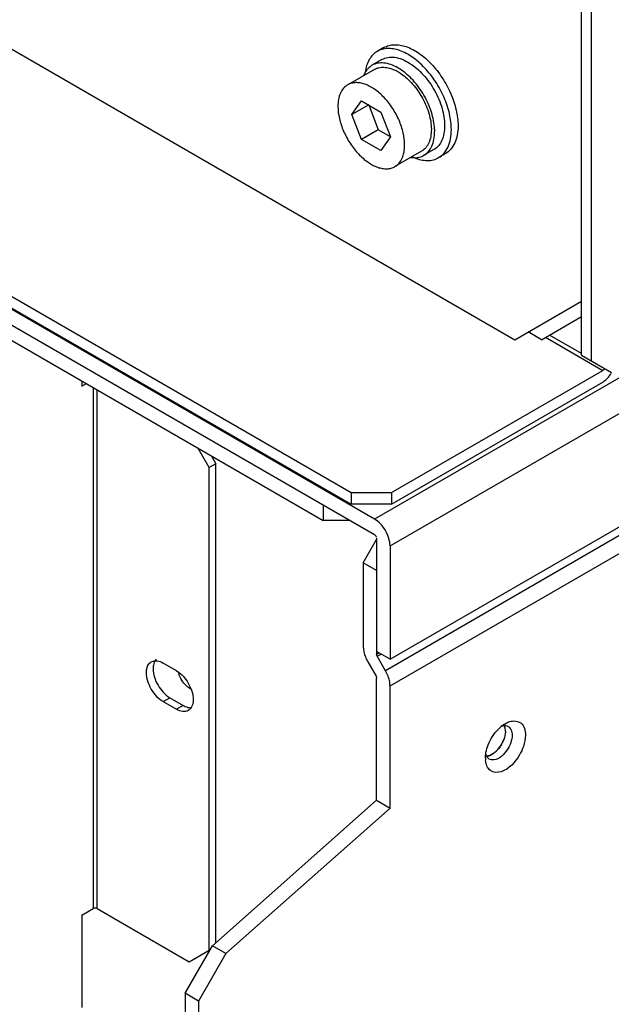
# Model space of a CAD drawing. Header units: millimetres. Extents: x 141 to 1096, y 454 to 1274.
# Tile 11 of 21: x 370 to 433, y 508 to 613. Entities that reach past the tile are written whole.
import ezdxf

# ---------------------------------------------------------------- set-up
doc = ezdxf.new("R2010")
doc.units = ezdxf.units.MM
doc.header["$LTSCALE"] = 112.320728
doc.layers.get('0').update_dxf_attribs({"linetype": 'CONTINUOUS'})

msp = doc.modelspace()

# ---------------------------------------------------------------- linework, layer by layer
at = {"color": 7, "linetype": 'CONTINUOUS'}
for p, q in [((1073.8, 944.39), (407.5, 559.7)), ((409.13, 556.88), (1075.43, 941.57)), ((409.13, 544.88), (1075.43, 929.57)), ((1074.95, 928.35), (408.65, 543.66)), ((409.13, 542.06), (1075.43, 926.75)), ((429.42, 577.09), (429.42, 742.03)), ((430.48, 576.48), (430.48, 741.41)), ((165.31, 700.91), (405.02, 562.52)), ((163.26, 699.07), (407.5, 558.07)), ((165.31, 699.69), (405.02, 561.29)), ((168.71, 694.3), (402.05, 559.58)), ((339.31, 626.66), (422.35, 578.72)), ((408.49, 609.67), (407.78, 609.26)), ((408.28, 608.39), (407.22, 607.78)), ((407.47, 607.35), (404.65, 605.71)), ((405.1, 602.56), (406.12, 604.01)), ((406.12, 604.01), (408.17, 602.83)), ((406.87, 603.58), (405.1, 602.56)), ((406.87, 603.58), (407.89, 600.95)), ((408.17, 602.83), (409.19, 600.2)), ((406.12, 599.93), (405.1, 602.56)), ((407.89, 600.95), (406.12, 599.93)), ((409.19, 600.2), (407.89, 600.95)), ((408.17, 598.75), (406.12, 599.93)), ((409.19, 600.2), (408.17, 598.75)), ((412.47, 598.69), (409.65, 597.05)), ((413.78, 598.86), (412.72, 598.25)), ((414.99, 598.41), (414.28, 598)), ((407.5, 559.7), (351.14, 592.24)), ((422.35, 578.72), (429.42, 582.81)), ((425.18, 578.72), (429.42, 581.17)), ((425.18, 578.72), (423.76, 579.54)), ((425.6, 578.97), (431.68, 575.46)), ((429.42, 577.26), (426.03, 579.21)), ((429.42, 577.09), (432.6, 575.25)), ((409.27, 562.52), (431.68, 575.46)), ((376.46, 574.36), (376.46, 573.78)), ((376.46, 573.78), (376.95, 574.07)), ((377.66, 573.66), (377.66, 518.47)), ((409.27, 561.29), (431.68, 574.23)), ((378.08, 518.47), (378.08, 573.42)), ((389.96, 565.17), (388.76, 567.25)), ((390.17, 566.44), (390.67, 565.58)), ((390.67, 565.58), (389.96, 565.17)), ((390.67, 514.82), (390.67, 565.58)), ((389.96, 514.06), (389.96, 565.17)), ((405.02, 562.52), (409.27, 562.52)), ((405.02, 562.52), (405.02, 561.29)), ((409.27, 562.52), (409.27, 561.29)), ((402.05, 561.21), (402.05, 559.58)), ((409.27, 561.29), (405.02, 561.29)), ((404.88, 559.58), (402.05, 559.58)), ((406.3, 555.09), (407.71, 557.54)), ((407.71, 557.7), (407.71, 545.39)), ((409.13, 556.88), (409.13, 544.88)), ((407.71, 554.27), (406.3, 555.09)), ((406.3, 555.09), (406.3, 546.21)), ((409.13, 544.88), (407.71, 545.7)), ((407.98, 545.54), (407.71, 545.39)), ((386.5, 543.66), (385.08, 544.47)), ((406.77, 544.6), (407.65, 543.09)), ((407.77, 545.18), (408.19, 545.42)), ((408.65, 543.66), (407.77, 545.18)), ((407.71, 529.93), (407.71, 542.88)), ((409.13, 529.11), (409.13, 542.06)), ((385.08, 540.39), (385.79, 540.8)), ((385.08, 540.39), (386.5, 539.57)), ((385.79, 540.8), (387.2, 539.98)), ((387.2, 539.98), (386.5, 539.57)), ((390.32, 514.51), (407.71, 529.93)), ((407.71, 529.93), (409.13, 529.11)), ((409.13, 529.11), (391.73, 513.69)), ((376.46, 517.77), (377.66, 518.47)), ((378.08, 518.47), (387.84, 512.83)), ((376.46, 517.77), (376.46, 507.97)), ((387.42, 509.49), (390.32, 514.51)), ((391.73, 513.69), (390.32, 514.51)), ((387.84, 512.83), (389.96, 514.06)), ((391.73, 513.69), (388.83, 508.67)), ((388.83, 508.67), (387.42, 509.49)), ((387.42, 509.49), (387.42, 455.52)), ((388.83, 508.67), (388.83, 454.7))]:
    msp.add_line(p, q, dxfattribs=at)
for centre, radius, start, end in [((407.25, 602.8), 5.44, 57.2131, 60.0784), ((408.79, 600.97), 4.72, 0.0004, 0.3731), ((408.5, 600.77), 5.37, 0.0108, 2.8191), ((413.63, 602.71), 5.09, 244.9773, 247.3743), ((431.39, 575.87), 0.506, 330.8202, 338.0569), ((410.16, 546.56), 3.91, 201.5262, 210.0341), ((388.72, 543.18), 1.61, 239.9828, 242.809), ((423.24, 534.93), 3.66, 128.1866, 130.2307), ((421.28, 536.99), 0.854, 84.2984, 91.5872), ((421.11, 537.02), 0.933, 23.721, 28.6544), ((417.98, 537.57), 3.42, 329.9851, 336.0616), ((421.83, 534.39), 2.59, 179.9603, 184.5475), ((420.2, 535.03), 0.937, 203.3936, 208.6476)]:
    msp.add_arc(centre, radius, start, end, dxfattribs=at)
for points, knots in [([(407.78, 609.26), (407.61, 609.16), (407.28, 608.9), (406.9, 608.38), (406.62, 607.74), (406.52, 607.27), (406.49, 607.02)], [0, 0, 0, 0, 0.225948, 0.462819, 0.719155, 1, 1, 1, 1]), ([(415.63, 600.97), (415.63, 601.53), (415.48, 602.7), (414.9, 604.41), (414, 606.07), (412.87, 607.52), (411.58, 608.66), (410.42, 609.29), (409.51, 609.54), (408.88, 609.58), (408.3, 609.5), (407.94, 609.35), (407.78, 609.26)], [0, 0, 0, 0, 0.12868, 0.270273, 0.41743, 0.561778, 0.695447, 0.812712, 0.864676, 0.91251, 0.95714, 1, 1, 1, 1]), ([(408.49, 609.67), (408.65, 609.76), (409.01, 609.9), (409.59, 609.99), (410.21, 609.94), (411.12, 609.7), (412.29, 609.07), (413.57, 607.93), (414.71, 606.47), (415.6, 604.82), (416.18, 603.11), (416.34, 601.94), (416.34, 601.38)], [0, 0, 0, 0, 0.042861, 0.087491, 0.135326, 0.18729, 0.304554, 0.438225, 0.58257, 0.729726, 0.871319, 1, 1, 1, 1]), ([(409.97, 607.51), (409.72, 607.65), (409.25, 607.88), (408.51, 608.05), (407.82, 608.03), (407.4, 607.88), (407.22, 607.78)], [0, 0, 0, 0, 0.28967, 0.54887, 0.782102, 1, 1, 1, 1]), ([(408.28, 608.39), (408.48, 608.5), (408.92, 608.66), (409.66, 608.66), (410.45, 608.44), (410.96, 608.17), (411.21, 608.01)], [0, 0, 0, 0, 0.215282, 0.447447, 0.707661, 1, 1, 1, 1]), ([(406.5, 607.03), (406.48, 607.01), (406.43, 606.91), (406.38, 606.82), (406.35, 606.74)], [0, 0, 0, 0, 0.245548, 1, 1, 1, 1]), ([(407.22, 607.78), (407.08, 607.69), (406.8, 607.47), (406.59, 607.19), (406.5, 607.03)], [0, 0, 0, 0, 0.48809, 1, 1, 1, 1]), ([(407.47, 607.35), (407.62, 607.43), (407.96, 607.56), (408.51, 607.6), (409.1, 607.5), (409.49, 607.34), (409.69, 607.25)], [0, 0, 0, 0, 0.222286, 0.457442, 0.715029, 1, 1, 1, 1]), ([(409.69, 607.25), (409.74, 607.23), (409.94, 607.12), (410.13, 607.01), (410.27, 606.91)], [0, 0, 0, 0, 0.24232, 1, 1, 1, 1]), ([(413.86, 601.03), (413.83, 601.63), (413.57, 602.88), (412.78, 604.64), (411.66, 606.2), (410.7, 607.04), (410.2, 607.37)], [0, 0, 0, 0, 0.239032, 0.500021, 0.761005, 1, 1, 1, 1]), ([(411.21, 608.01), (411.74, 607.68), (412.74, 606.79), (413.91, 605.15), (414.7, 603.3), (414.92, 602), (414.92, 601.38)], [0, 0, 0, 0, 0.239985, 0.502796, 0.764093, 1, 1, 1, 1]), ([(410.68, 599.34), (410.68, 599.77), (410.56, 600.67), (410.12, 601.99), (409.43, 603.26), (408.55, 604.38), (407.57, 605.25), (406.67, 605.74), (405.97, 605.93), (405.49, 605.96), (405.04, 605.9), (404.77, 605.78), (404.65, 605.71)], [0, 0, 0, 0, 0.128682, 0.270273, 0.41743, 0.561778, 0.695448, 0.812712, 0.864677, 0.91251, 0.95714, 1, 1, 1, 1]), ([(410.27, 606.91), (410.74, 606.6), (411.61, 605.79), (412.62, 604.33), (413.31, 602.7), (413.51, 601.55), (413.51, 601.01)], [0, 0, 0, 0, 0.242029, 0.504595, 0.764682, 1, 1, 1, 1]), ([(404.65, 605.71), (404.48, 605.62), (404.17, 605.36), (403.84, 604.82), (403.65, 604.16), (403.61, 603.68), (403.61, 603.42)], [0, 0, 0, 0, 0.217771, 0.450951, 0.710188, 1, 1, 1, 1]), ([(403.61, 603.42), (403.61, 603), (403.73, 602.1), (404.18, 600.78), (404.86, 599.51), (405.74, 598.39), (406.73, 597.51), (407.62, 597.02), (408.32, 596.84), (408.8, 596.8), (409.25, 596.87), (409.52, 596.98), (409.65, 597.05)], [0, 0, 0, 0, 0.128682, 0.270273, 0.41743, 0.561778, 0.695448, 0.812712, 0.864677, 0.91251, 0.95714, 1, 1, 1, 1]), ([(413.51, 600.97), (413.51, 600.72), (413.47, 600.24), (413.28, 599.58), (412.95, 599.04), (412.64, 598.78), (412.47, 598.69)], [0, 0, 0, 0, 0.289809, 0.549047, 0.782228, 1, 1, 1, 1]), ([(412.72, 598.25), (412.91, 598.36), (413.24, 598.64), (413.61, 599.23), (413.82, 599.96), (413.86, 600.49), (413.86, 600.77)], [0, 0, 0, 0, 0.217772, 0.450953, 0.710191, 1, 1, 1, 1]), ([(414.92, 601.38), (414.92, 601.1), (414.88, 600.57), (414.67, 599.85), (414.31, 599.25), (413.97, 598.97), (413.78, 598.86)], [0, 0, 0, 0, 0.289809, 0.549047, 0.782228, 1, 1, 1, 1]), ([(414.28, 598), (414.5, 598.12), (414.9, 598.46), (415.33, 599.16), (415.58, 600.02), (415.63, 600.65), (415.63, 600.97)], [0, 0, 0, 0, 0.217772, 0.450952, 0.710192, 1, 1, 1, 1]), ([(416.34, 601.38), (416.34, 601.05), (416.29, 600.43), (416.03, 599.57), (415.61, 598.87), (415.21, 598.53), (414.99, 598.41)], [0, 0, 0, 0, 0.289806, 0.549045, 0.782225, 1, 1, 1, 1]), ([(409.65, 597.05), (409.81, 597.15), (410.12, 597.41), (410.45, 597.94), (410.64, 598.61), (410.68, 599.09), (410.68, 599.34)], [0, 0, 0, 0, 0.217771, 0.450951, 0.710188, 1, 1, 1, 1]), ([(411.34, 598.02), (411.37, 598.02), (411.48, 598), (411.6, 598), (411.68, 598)], [0, 0, 0, 0, 0.255003, 1, 1, 1, 1]), ([(411.67, 598.01), (411.9, 597.91), (412.37, 597.76), (413.06, 597.67), (413.72, 597.74), (414.11, 597.9), (414.28, 598)], [0, 0, 0, 0, 0.281285, 0.537747, 0.774435, 1, 1, 1, 1]), ([(411.68, 598), (411.87, 597.99), (412.23, 598.03), (412.57, 598.16), (412.72, 598.25)], [0, 0, 0, 0, 0.512538, 1, 1, 1, 1]), ([(431.68, 574.23), (431.72, 574.26), (431.89, 574.37), (432.05, 574.5), (432.15, 574.61)], [0, 0, 0, 0, 0.23498, 1, 1, 1, 1]), ([(409.13, 556.88), (409.13, 557.15), (408.93, 558.25), (408.23, 559.28), (407.5, 559.7)], [0, 0, 0, 0, 0.24072, 1, 1, 1, 1]), ([(383.32, 543.45), (383.32, 543.55), (383.34, 543.91), (383.47, 544.28), (383.65, 544.46)], [0, 0, 0, 0, 0.286031, 1, 1, 1, 1]), ([(384.15, 544.54), (384.13, 544.49), (384.05, 544.27), (384.02, 544.04), (384.02, 543.86)], [0, 0, 0, 0, 0.230907, 1, 1, 1, 1]), ([(384.25, 544.71), (384.32, 544.71), (384.61, 544.7), (384.89, 544.58), (385.08, 544.47)], [0, 0, 0, 0, 0.225874, 1, 1, 1, 1]), ([(385.08, 540.39), (384.56, 540.69), (383.73, 541.65), (383.32, 542.85), (383.32, 543.45)], [0, 0, 0, 0, 0.499999, 1, 1, 1, 1]), ([(384.02, 543.86), (384.02, 543.25), (384.44, 542.06), (385.27, 541.1), (385.79, 540.8)], [0, 0, 0, 0, 0.500001, 1, 1, 1, 1]), ([(386.5, 543.66), (387.02, 543.35), (387.85, 542.4), (388.27, 541.2), (388.27, 540.59)], [0, 0, 0, 0, 0.499999, 1, 1, 1, 1]), ([(409.13, 542.06), (409.13, 542.19), (409.08, 542.75), (408.87, 543.29), (408.65, 543.66)], [0, 0, 0, 0, 0.229116, 1, 1, 1, 1]), ([(387.91, 541.78), (387.78, 541.85), (387.25, 542.26), (386.89, 542.86), (386.74, 543.35)], [0, 0, 0, 0, 0.23069, 1, 1, 1, 1]), ([(388.27, 540.59), (388.27, 540.51), (388.25, 540.23), (388.17, 539.93), (388.06, 539.76)], [0, 0, 0, 0, 0.277069, 1, 1, 1, 1]), ([(387.75, 539.45), (387.58, 539.35), (387.12, 539.28), (386.7, 539.45), (386.5, 539.57)], [0, 0, 0, 0, 0.449168, 1, 1, 1, 1]), ([(387.2, 539.98), (387.27, 539.94), (387.53, 539.81), (387.82, 539.73), (388.03, 539.74)], [0, 0, 0, 0, 0.277068, 1, 1, 1, 1]), ([(421.82, 538.27), (422.2, 538.39), (423.26, 538.3), (423.48, 537.29), (423.48, 536.84)], [0, 0, 0, 0, 0.472195, 1, 1, 1, 1]), ([(419.45, 535.59), (419.66, 536.21), (420.11, 536.98), (420.72, 537.59), (420.88, 537.72)], [0, 0, 0, 0, 0.759178, 1, 1, 1, 1]), ([(421.36, 537.25), (421.36, 537.16), (421.33, 536.79), (421.22, 536.44), (421.11, 536.18)], [0, 0, 0, 0, 0.230508, 1, 1, 1, 1]), ([(420.55, 535.3), (420.51, 535.26), (420.35, 535.09), (420.18, 534.95), (420.04, 534.85)], [0, 0, 0, 0, 0.262036, 1, 1, 1, 1]), ([(423.26, 535.64), (423.16, 535.32), (422.65, 534.23), (421.74, 533.22), (420.9, 532.96)], [0, 0, 0, 0, 0.27193, 1, 1, 1, 1]), ([(420.9, 532.96), (420.53, 532.84), (419.58, 532.88), (419.28, 533.78), (419.25, 534.18)], [0, 0, 0, 0, 0.483275, 1, 1, 1, 1]), ([(419.26, 534.61), (419.34, 534.6), (419.71, 534.63), (420.04, 534.83), (420.25, 535.02)], [0, 0, 0, 0, 0.215743, 1, 1, 1, 1]), ([(419.34, 534.66), (419.33, 534.68), (419.31, 534.73), (419.29, 534.78), (419.29, 534.81)], [0, 0, 0, 0, 0.491468, 1, 1, 1, 1]), ([(419.86, 534.75), (419.81, 534.73), (419.63, 534.65), (419.44, 534.6), (419.29, 534.6)], [0, 0, 0, 0, 0.273746, 1, 1, 1, 1]), ([(420.97, 534.61), (420.86, 534.52), (420.49, 534.25), (419.93, 534.13), (419.65, 534.29)], [0, 0, 0, 0, 0.308946, 1, 1, 1, 1])]:
    msp.add_open_spline(points, degree=3, knots=knots, dxfattribs=at)
for points in [[(431.84, 575.62), (431.8, 575.56), (431.75, 575.5), (431.68, 575.46)], [(432.15, 574.61), (432.32, 574.78), (432.46, 574.98), (432.58, 575.18)], [(407.5, 558.07), (407.59, 558.01), (407.73, 557.86), (407.65, 557.79)], [(406.3, 546.21), (406.3, 545.84), (406.39, 545.47), (406.52, 545.13)], [(383.65, 544.46), (383.71, 544.51), (383.77, 544.56), (383.83, 544.6)], [(383.83, 544.6), (383.96, 544.67), (384.11, 544.71), (384.25, 544.71)], [(384.23, 544.7), (384.2, 544.65), (384.17, 544.6), (384.15, 544.54)], [(384.36, 544.87), (384.31, 544.81), (384.27, 544.76), (384.23, 544.7)], [(407.77, 545.18), (407.74, 545.24), (407.71, 545.32), (407.71, 545.39)], [(407.65, 543.09), (407.69, 543.02), (407.71, 542.95), (407.71, 542.88)], [(388.06, 539.76), (387.98, 539.63), (387.87, 539.52), (387.75, 539.45)], [(421.36, 538.06), (421.51, 538.15), (421.66, 538.22), (421.82, 538.27)], [(420.98, 537.81), (421.1, 537.9), (421.23, 537.99), (421.36, 538.06)], [(420.98, 537.8), (421.07, 537.83), (421.17, 537.84), (421.26, 537.85)], [(421.21, 537.89), (421.25, 537.82), (421.29, 537.73), (421.31, 537.64)], [(421.36, 537.25), (421.36, 537.43), (421.33, 537.63), (421.26, 537.8)], [(421.37, 537.84), (421.47, 537.83), (421.57, 537.8), (421.65, 537.75)], [(421.65, 537.75), (421.77, 537.69), (421.86, 537.58), (421.93, 537.47)], [(421.96, 537.39), (422.04, 537.22), (422.07, 537.03), (422.07, 536.84)], [(420.25, 535.02), (420.69, 535.38), (421.03, 535.9), (421.21, 536.44)], [(422.07, 536.84), (422.07, 536.57), (422.01, 536.3), (421.93, 536.05)], [(423.48, 536.84), (423.48, 536.43), (423.39, 536.02), (423.26, 535.64)], [(419.27, 534.82), (419.3, 535.08), (419.37, 535.34), (419.45, 535.59)], [(420.94, 535.85), (420.83, 535.66), (420.7, 535.47), (420.55, 535.3)], [(421.93, 536.05), (421.74, 535.5), (421.41, 534.98), (420.97, 534.61)], [(419.24, 534.39), (419.24, 534.53), (419.25, 534.68), (419.27, 534.82)], [(419.65, 534.29), (419.54, 534.36), (419.44, 534.46), (419.38, 534.58)], [(420.04, 534.85), (419.98, 534.82), (419.92, 534.78), (419.86, 534.75)], [(378.08, 518.47), (377.96, 518.54), (377.78, 518.54), (377.66, 518.47)]]:
    msp.add_open_spline(points, degree=3, dxfattribs=at)

doc.saveas('drawing.dxf')
